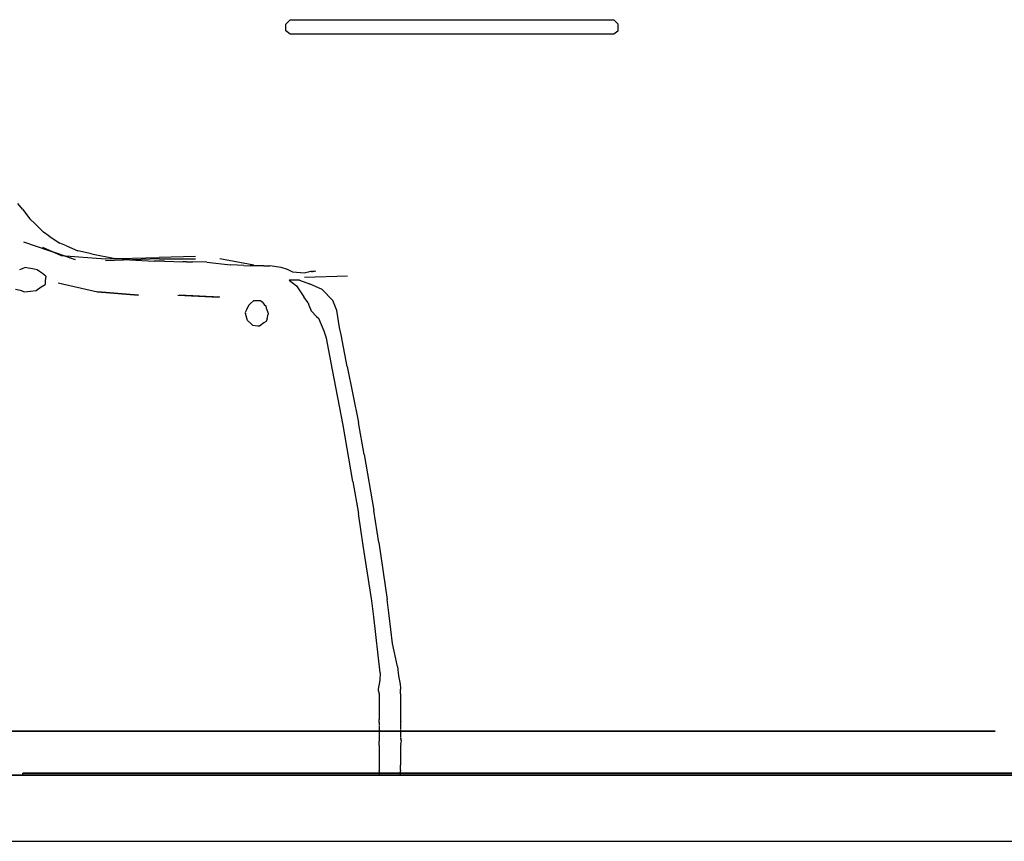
# Model space of a CAD drawing. Header units: millimetres. Extents: x -8253 to 34045, y -61360 to 6071.
# Tile 9 of 67: x 8644 to 9539, y -50060 to -49314. Entities that reach past the tile are written whole.
import ezdxf

# ---------------------------------------------------------------- set-up
doc = ezdxf.new("R2010")
doc.units = ezdxf.units.MM
for name, color, linetype in [('S-TAGLIO-ARR', 9, 'Continuous'), ('S-TAGLIO-PAV', 33, 'Continuous'), ('S-VISTA', 8, 'Continuous'), ('S-VISTA-ARREDI', 9, 'Continuous')]:
    doc.layers.add(name, color=color, linetype=linetype)

msp = doc.modelspace()

# ---------------------------------------------------------------- hatches: boundary and pattern name
at = {"layer": 'S-TAGLIO-PAV'}
msp.add_hatch(color=33, dxfattribs=at).paths.add_polyline_path([(9848, -50000), (8648, -50000), (8648, -49998), (9146, -49998), (9848, -49998), (9848, -50000)])

# ---------------------------------------------------------------- linework, layer by layer
at = {"layer": 'S-TAGLIO-ARR'}
for p, q in [((8888.7, -49315.21), (8889.92, -49314)), ((8889.92, -49314), (8922.75, -49314)), ((8922.75, -49314), (8926, -49314)), ((8926, -49314), (8953.44, -49314)), ((8953.44, -49314), (8963, -49314)), ((8963, -49314), (8990.44, -49314)), ((8990.44, -49314), (9000, -49314)), ((9000, -49314), (9027.44, -49314)), ((9027.44, -49314), (9037, -49314)), ((9037, -49314), (9064.44, -49314)), ((9064.44, -49314), (9074, -49314)), ((9074, -49314), (9101.44, -49314)), ((9101.44, -49314), (9111, -49314)), ((9111, -49314), (9137.7, -49314)), ((9137.7, -49314), (9147, -49314)), ((9147, -49314), (9165.29, -49314)), ((9165.29, -49314), (9177.48, -49314)), ((9177.48, -49314), (9184, -49314)), ((9184, -49314), (9184.35, -49314.35)), ((9184.35, -49314.35), (9188, -49318)), ((8885.91, -49318), (8888.7, -49315.21)), ((8885.91, -49319.81), (8885.91, -49318)), ((8885.91, -49324), (8885.91, -49319.81)), ((9188, -49318.52), (9188, -49318)), ((9188, -49324), (9188, -49318.52)), ((8887.14, -49324.92), (8885.91, -49324)), ((8889.92, -49327), (8887.14, -49324.92)), ((8910.91, -49327), (8889.92, -49327)), ((8926, -49327), (8910.91, -49327)), ((8935.56, -49327), (8926, -49327)), ((8963, -49327), (8935.56, -49327)), ((8972.56, -49327), (8963, -49327)), ((9000, -49327), (8972.56, -49327)), ((9009.56, -49327), (9000, -49327)), ((9037, -49327), (9009.56, -49327)), ((9046.56, -49327), (9037, -49327)), ((9074, -49327), (9046.56, -49327)), ((9083.56, -49327), (9074, -49327)), ((9111, -49327), (9083.56, -49327)), ((9120.3, -49327), (9111, -49327)), ((9147, -49327), (9120.3, -49327)), ((9165.29, -49327), (9147, -49327)), ((9177.48, -49327), (9165.29, -49327)), ((9184, -49327), (9177.48, -49327)), ((9187.65, -49324.26), (9184, -49327)), ((9188, -49324), (9187.65, -49324.26)), ((8646.59, -49486.03), (8642.52, -49480.85)), ((8646.59, -49486.03), (8653.52, -49494.85)), ((8658.33, -49499.29), (8653.52, -49494.85)), ((8658.33, -49499.29), (8665.89, -49506.85)), ((8671.07, -49510.55), (8665.89, -49506.85)), ((8671.07, -49510.55), (8680.52, -49516.85)), ((8686.81, -49519.44), (8680.52, -49516.85)), ((8686.81, -49519.44), (8696.89, -49523.85)), ((8709.47, -49526.44), (8696.89, -49523.85)), ((8709.47, -49526.44), (8730.89, -49530.85)), ((8744.21, -49531.96), (8730.89, -49530.85)), ((8744.21, -49531.96), (8766.26, -49533.22)), ((8775.88, -49533.22), (8766.26, -49533.22)), ((8775.88, -49533.22), (8792.26, -49533.85)), ((8795.59, -49533.85), (8792.26, -49533.85)), ((8795.59, -49533.85), (8801.26, -49533.85)), ((8814.21, -49534.22), (8801.26, -49533.85)), ((8814.21, -49534.22), (8835.63, -49536.43)), ((8847.96, -49537.11), (8835.63, -49536.43)), ((8847.96, -49537.11), (8853.63, -49537.43)), ((8865.96, -49537.43), (8853.63, -49537.43)), ((8865.96, -49537.43), (8871.31, -49537.43)), ((8881.71, -49539), (8871.31, -49537.43)), ((8646.58, -49540.17), (8643.9, -49541.1)), ((8649.16, -49539), (8646.58, -49540.17)), ((8651.76, -49539.47), (8649.16, -49539)), ((8654.37, -49539.95), (8651.76, -49539.47)), ((8657.29, -49540.42), (8654.37, -49539.95)), ((8660.16, -49541), (8657.29, -49540.42)), ((8662.11, -49542.78), (8660.16, -49541)), ((8664.78, -49544.56), (8662.11, -49542.78)), ((8666.41, -49545.78), (8664.78, -49544.56)), ((8668.04, -49547), (8666.41, -49545.78)), ((8887.63, -49540.85), (8881.71, -49539)), ((8892.35, -49543.37), (8887.63, -49540.85)), ((8902.63, -49544.06), (8892.35, -49543.37)), ((8906.41, -49543.11), (8902.63, -49544.06)), ((8908.26, -49542.74), (8906.41, -49543.11)), ((8909.21, -49542.74), (8908.26, -49542.74)), ((8909.21, -49542.74), (8910.15, -49542.74)), ((8911.14, -49542.49), (8910.15, -49542.74)), ((8911.14, -49542.49), (8911.63, -49542.18)), ((8913.26, -49542.59), (8911.63, -49542.18)), ((8663.78, -49556.44), (8667.44, -49554.41)), ((8668.04, -49547), (8667.44, -49551.15)), ((8667.44, -49551.15), (8667.44, -49554.41)), ((8898.31, -49550.37), (8889.11, -49550.37)), ((8889.11, -49550.37), (8895.69, -49555.63)), ((8895.69, -49555.63), (8902.26, -49565.49)), ((8898.31, -49550.37), (8907.4, -49553.81)), ((8919.1, -49558.9), (8907.4, -49553.81)), ((8640.31, -49558.68), (8644.7, -49559.7)), ((8644.7, -49559.7), (8648.44, -49561)), ((8648.44, -49561), (8653.9, -49560.53)), ((8653.9, -49560.53), (8659.16, -49560)), ((8659.16, -49560), (8663.78, -49556.44)), ((8919.1, -49558.9), (8928.7, -49568.85)), ((8852, -49573.42), (8850.11, -49577.41)), ((8852, -49573.42), (8853.58, -49572.06)), ((8853.58, -49572.06), (8857, -49569.09)), ((8857, -49569.09), (8859.74, -49569.09)), ((8859.74, -49569.09), (8863, -49569.09)), ((8863, -49569.09), (8864.37, -49570.27)), ((8864.37, -49570.27), (8865.28, -49571.37)), ((8865.28, -49571.37), (8866.37, -49572.67)), ((8866.37, -49572.67), (8868, -49574.22)), ((8906.22, -49570.93), (8902.26, -49565.49)), ((8906.22, -49570.93), (8907, -49573.05)), ((8907, -49573.05), (8909.11, -49578.39)), ((8932.19, -49577.91), (8928.7, -49568.85)), ((8850.11, -49577.41), (8849, -49579.82)), ((8849, -49579.82), (8849.25, -49580.74)), ((8851, -49587.05), (8849.25, -49580.74)), ((8868.68, -49577.02), (8868, -49574.22)), ((8868.68, -49577.02), (8869.58, -49579.95)), ((8868.88, -49585.68), (8870, -49581.47)), ((8869.58, -49579.95), (8869.9, -49580.58)), ((8869.9, -49580.58), (8870, -49581.47)), ((8909.11, -49578.39), (8913.87, -49583.37)), ((8934.72, -49593.39), (8932.19, -49577.91)), ((8854.29, -49589.94), (8851, -49587.05)), ((8856, -49591.54), (8854.29, -49589.94)), ((8860.63, -49592.32), (8856, -49591.54)), ((8865.97, -49589.34), (8862, -49592.32)), ((8868, -49588.05), (8865.97, -49589.34)), ((8868.88, -49585.68), (8868, -49588.05)), ((8913.87, -49583.37), (8915.81, -49585.28)), ((8920.65, -49596.74), (8915.81, -49585.28)), ((8862, -49592.32), (8860.63, -49592.32)), ((8922.99, -49603.27), (8920.65, -49596.74)), ((8936.37, -49600.09), (8934.72, -49593.39)), ((8941.81, -49628.77), (8936.37, -49600.09)), ((8928.44, -49631.95), (8922.99, -49603.27)), ((8937.99, -49682.27), (8928.44, -49631.95)), ((8941.81, -49628.77), (8952.01, -49679.73)), ((8957.09, -49708.77), (8952.01, -49679.73)), ((8946.91, -49733.23), (8937.99, -49682.27)), ((8957.09, -49708.77), (8966.01, -49759.73)), ((8946.91, -49733.23), (8951.99, -49762.27)), ((8970.36, -49788.77), (8966.01, -49759.73)), ((8956.35, -49791.31), (8951.99, -49762.27)), ((8963.99, -49841.64), (8956.35, -49791.31)), ((8970.36, -49788.77), (8978.01, -49840.36)), ((8965.81, -49856.16), (8963.99, -49841.64)), ((8979.82, -49854.88), (8978.01, -49840.36)), ((8971.54, -49907.12), (8965.81, -49856.16)), ((8983.01, -49880.36), (8979.82, -49854.88)), ((8987.52, -49901.26), (8983.01, -49880.36)), ((8987.52, -49901.26), (8988.45, -49909.77)), ((8971.22, -49913.65), (8970, -49922)), ((8971.54, -49907.12), (8971.22, -49913.65)), ((8988.45, -49909.77), (8989.72, -49917.21)), ((8970, -49922), (8970, -49922.74)), ((8989.72, -49917.21), (8990.19, -49921)), ((8990.19, -49921), (8990.19, -49921.93)), ((8990.19, -49926), (8990.19, -49921.93)), ((8970, -49922.74), (8970.81, -49926)), ((8970.81, -49926), (8970.81, -49926.74)), ((8970.81, -49926.74), (8970.81, -49930)), ((8970.81, -49930), (8970.81, -49930.74)), ((8970.81, -49930.74), (8970.81, -49934)), ((8990.19, -49926), (8990.19, -49928.44)), ((8990.19, -49928.44), (8990.19, -49929)), ((8990.19, -49929), (8990.19, -49933.07)), ((8970.81, -49934), (8970.81, -49934.74)), ((8970.81, -49934.74), (8970.81, -49938)), ((8970.81, -49938), (8970.81, -49938.74)), ((8970.81, -49938.74), (8970.81, -49942)), ((8990.19, -49933.07), (8990.19, -49934)), ((8990.19, -49934), (8990.19, -49937.26)), ((8990.19, -49937.26), (8990.19, -49938)), ((8990.19, -49938), (8990.19, -49941.26)), ((8970.81, -49942), (8970.81, -49942.74)), ((8970.81, -49942.74), (8970.81, -49946)), ((8970.81, -49946), (8970.81, -49949.26)), ((8970.81, -49950), (8970.81, -49949.26)), ((8990.19, -49941.26), (8990.19, -49942)), ((8990.19, -49942), (8990.19, -49945.26)), ((8990.19, -49945.26), (8990.19, -49946)), ((8990.19, -49946), (8990.19, -49949.26)), ((8990.19, -49949.26), (8990.19, -49950)), ((8970.63, -49951.26), (8970.63, -49950)), ((8970.81, -49952), (8970.63, -49951.26)), ((8970.81, -49952), (8970.81, -49952.56)), ((8970.81, -49952.56), (8970.81, -49955)), ((8970.81, -49955.37), (8970.81, -49957)), ((8970.81, -49957.37), (8970.81, -49959)), ((8990.37, -49951.26), (8990.19, -49952)), ((8990.19, -49952), (8990.19, -49954.44)), ((8990.19, -49954.44), (8990.19, -49955)), ((8990.19, -49955), (8990.19, -49956.63)), ((8990.19, -49957), (8990.19, -49958.63)), ((8990.37, -49951.26), (8990.37, -49950)), ((8970.81, -49967), (8970.63, -49967.74)), ((8970.81, -49959), (8970.81, -49959.56)), ((8970.81, -49959.56), (8970.81, -49962)), ((8970.81, -49962.37), (8970.81, -49964)), ((8970.81, -49964), (8970.81, -49964.56)), ((8970.81, -49964.56), (8970.81, -49967)), ((8990.19, -49959), (8990.19, -49961.44)), ((8990.19, -49961.44), (8990.19, -49962)), ((8990.19, -49962), (8990.19, -49963.63)), ((8990.19, -49964), (8990.19, -49965.63)), ((8990.19, -49966), (8990.37, -49967.11)), ((8991, -49969), (8990.37, -49967.11)), ((8970.63, -49967.74), (8970.63, -49969)), ((8970.63, -49971.52), (8970.63, -49969)), ((8970.81, -49973), (8970.63, -49971.52)), ((8970.81, -49973), (8970.81, -49973.93)), ((8970.81, -49973.93), (8970.81, -49978)), ((8990.37, -49971.52), (8990.19, -49973)), ((8990.19, -49973), (8990.19, -49977.07)), ((8990.37, -49971.52), (8991, -49969)), ((8970.81, -49978), (8970.81, -49978.74)), ((8970.81, -49978.74), (8970.81, -49982)), ((8970.81, -49982), (8970.81, -49982.93)), ((8970.81, -49982.93), (8970.81, -49987)), ((8990.19, -49977.07), (8990.19, -49978)), ((8990.19, -49978), (8990.19, -49981.26)), ((8990.19, -49981.26), (8990.19, -49982)), ((8990.19, -49982), (8990.19, -49986.07)), ((8970.81, -49987), (8970.81, -49987.74)), ((8970.81, -49987.74), (8970.81, -49991)), ((8970.81, -49991), (8970.81, -49991.93)), ((8970.81, -49991.93), (8970.81, -49996)), ((8990.19, -49986.07), (8990.19, -49987)), ((8990.19, -49987), (8990.19, -49990.26)), ((8990.19, -49990.26), (8990.19, -49991)), ((8990.19, -49995.07), (8990.19, -49991)), ((8970.81, -49996.74), (8970.81, -49996)), ((8970.81, -49996.74), (8970.81, -50000)), ((8990.19, -49995.07), (8990.19, -49996)), ((8990.19, -49999.26), (8990.19, -49996)), ((8990.19, -49999.26), (8990.19, -50000))]:
    msp.add_line(p, q, dxfattribs=at)
at = {"layer": 'S-TAGLIO-PAV'}
for p, q in [((3487.68, -50000), (11165, -50000)), ((8644.37, -50000), (8647, -50000)), ((9146.63, -49998), (8647, -49998)), ((8647, -49998.83), (8647, -49998)), ((8647, -49998.83), (8647, -50000)), ((9146.63, -49998), (9847, -49998)), ((8102.75, -50060), (9360.15, -50060)), ((9360.15, -50060), (11165, -50060))]:
    msp.add_line(p, q, dxfattribs=at)
at = {"layer": 'S-VISTA'}
for p, q in [((7771.26, -49960), (9530.39, -49960)), ((9530.39, -49960), (7771.26, -49960)), ((7771.26, -49960), (9530.39, -49960)), ((9530.39, -49960), (7771.26, -49960)), ((7771.26, -50000), (9530.39, -50000)), ((9530.39, -50000), (7771.26, -50000)), ((7820, -50000), (11170, -50000)), ((8647, -49998), (9847, -49998)), ((9847, -49998), (8647, -49998)), ((8647, -49998), (9847, -49998)), ((8647, -49998), (9847, -49998)), ((8647, -49998), (9847, -49998)), ((8647, -49998), (9847, -49998)), ((8647, -49998), (9847, -49998)), ((8647, -49998), (9847, -49998)), ((8647, -49998), (9847, -49998)), ((9847, -50000), (8647, -50000)), ((8647, -50000), (9847, -50000)), ((8647, -50000), (9847, -50000)), ((8647, -50000), (9847, -50000)), ((8647, -50000), (9847, -50000)), ((8647, -50000), (9847, -50000)), ((8647, -50000), (9847, -50000)), ((8647, -50000), (9847, -50000)), ((8647, -50000), (9847, -50000)), ((7820, -50060), (11170, -50060))]:
    msp.add_line(p, q, dxfattribs=at)
at = {"layer": 'S-VISTA-ARREDI'}
for p, q in [((8695, -49532), (8648, -49516)), ((8665, -49520.5), (8682, -49528)), ((8665, -49520.5), (8682, -49528)), ((8665, -49520.5), (8682, -49528)), ((8665, -49520.5), (8682, -49528)), ((8665, -49520.5), (8682, -49528)), ((8665, -49520.5), (8682, -49528)), ((8665, -49520.5), (8682, -49528)), ((8695, -49532), (8671.5, -49524)), ((8695, -49532), (8671.5, -49524)), ((8695, -49532), (8671.5, -49524)), ((8695, -49532), (8671.5, -49524)), ((8695, -49532), (8671.5, -49524)), ((8695, -49532), (8671.5, -49524)), ((8682, -49528), (8722, -49531)), ((8682, -49528), (8722, -49531)), ((8682, -49528), (8722, -49531)), ((8682, -49528), (8722, -49531)), ((8682, -49528), (8722, -49531)), ((8682, -49528), (8722, -49531)), ((8682, -49528), (8722, -49531)), ((8804, -49529), (8771, -49530)), ((8804, -49529), (8771, -49530)), ((8804, -49529), (8771, -49530)), ((8804, -49529), (8771, -49530)), ((8804, -49529), (8771, -49530)), ((8804, -49529), (8771, -49530)), ((8804, -49529), (8771, -49530)), ((8722, -49531), (8771, -49530)), ((8722, -49531), (8771, -49530)), ((8722, -49531), (8771, -49530)), ((8722, -49531), (8771, -49530)), ((8722, -49531), (8771, -49530)), ((8722, -49531), (8771, -49530)), ((8722, -49531), (8771, -49530)), ((8771, -49531), (8722, -49533)), ((8771, -49531), (8722, -49533)), ((8771, -49531), (8722, -49533)), ((8771, -49531), (8722, -49533)), ((8771, -49531), (8722, -49533)), ((8771, -49531), (8722, -49533)), ((8771, -49531), (8722, -49533)), ((8771, -49531), (8804, -49531)), ((8771, -49531), (8804, -49531)), ((8771, -49531), (8804, -49531)), ((8771, -49531), (8804, -49531)), ((8771, -49531), (8804, -49531)), ((8771, -49531), (8804, -49531)), ((8771, -49531), (8804, -49531)), ((8857, -49537), (8826, -49531)), ((8857, -49537), (8826, -49531)), ((8857, -49537), (8826, -49531)), ((8857, -49537), (8826, -49531)), ((8857, -49537), (8826, -49531)), ((8857, -49537), (8826, -49531)), ((8857, -49537), (8826, -49531)), ((8679, -49553), (8715, -49561)), ((8679, -49553), (8715, -49561)), ((8679, -49553), (8715, -49561)), ((8679, -49553), (8715, -49561)), ((8679, -49553), (8715, -49561)), ((8679, -49553), (8715, -49561)), ((8942, -49547), (8903, -49548)), ((8942, -49547), (8903, -49548)), ((8942, -49547), (8903, -49548)), ((8942, -49547), (8903, -49548)), ((8942, -49547), (8903, -49548)), ((8942, -49547), (8903, -49548)), ((8942, -49547), (8903, -49548)), ((8715, -49561), (8752, -49564)), ((8752, -49564), (8715, -49561)), ((8715, -49561), (8752, -49564)), ((8752, -49564), (8715, -49561)), ((8715, -49561), (8752, -49564)), ((8752, -49564), (8715, -49561)), ((8715, -49561), (8752, -49564)), ((8752, -49564), (8715, -49561)), ((8715, -49561), (8752, -49564)), ((8752, -49564), (8715, -49561)), ((8715, -49561), (8752, -49564)), ((8752, -49564), (8715, -49561)), ((8752, -49564), (8715, -49561)), ((8788, -49564), (8825, -49566)), ((8788, -49564), (8825, -49566)), ((8788, -49564), (8825, -49566)), ((8788, -49564), (8825, -49566)), ((8788, -49564), (8825, -49566)), ((8788, -49564), (8825, -49566)), ((8826, -49566), (8789, -49564)), ((8826, -49566), (8789, -49564)), ((8826, -49566), (8789, -49564)), ((8826, -49566), (8789, -49564)), ((8826, -49566), (8789, -49564)), ((8826, -49566), (8789, -49564)), ((8826, -49566), (8789, -49564))]:
    msp.add_line(p, q, dxfattribs=at)

doc.saveas('drawing.dxf')
